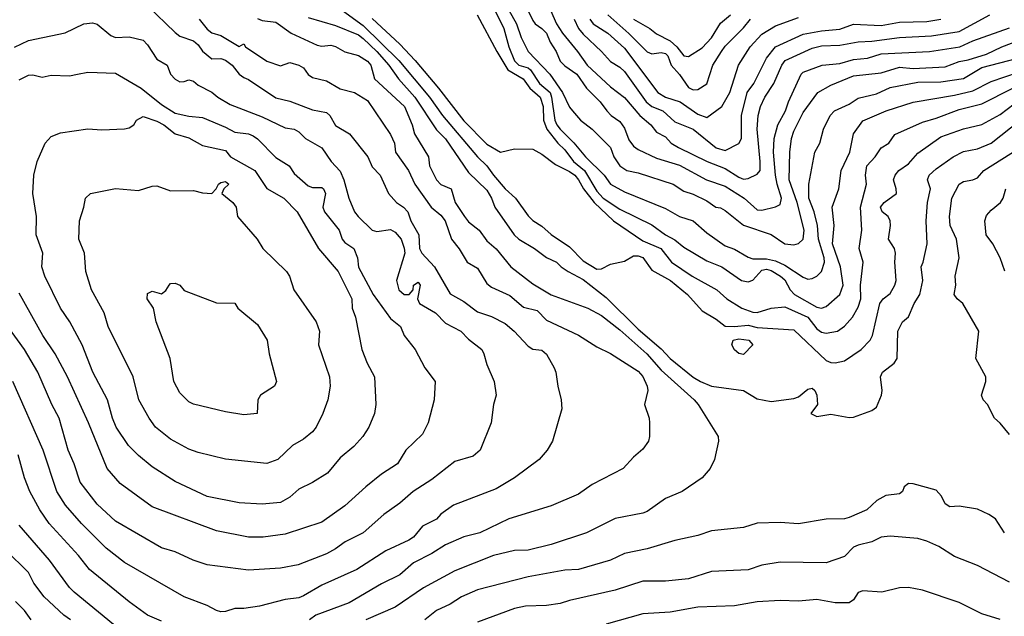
# Model space of a CAD drawing. Header units: metres. Extents: x -46681 to -43747, y -240911 to -237677.
# Tile 131 of 256: x -46533 to -46425, y -239862 to -239797. Entities that reach past the tile are written whole.
import ezdxf

# ---------------------------------------------------------------- set-up
doc = ezdxf.new("R2010")
doc.units = ezdxf.units.M
doc.layers.add('CONTOUR_INDEX', color=1, linetype='Continuous')
doc.layers.add('CONTOUR_INTER', color=3, linetype='Continuous')

msp = doc.modelspace()

# ---------------------------------------------------------------- linework, layer by layer
at = {"layer": 'CONTOUR_INDEX'}
for points, elevation in [([(-46479.19, -239796.02), (-46478.37, -239797.52), (-46477.86, -239799.02), (-46477.09, -239800.52), (-46474.73, -239803.02), (-46473.35, -239805.02), (-46472.6, -239806.62), (-46472.27, -239807.02), (-46471.4, -239808.02), (-46470.1, -239809.02), (-46468.11, -239811.02), (-46467.75, -239812.02), (-46467.08, -239813.02), (-46466.33, -239813.52), (-46465.1, -239813.77), (-46461.28, -239815.02), (-46460.1, -239815.76), (-46459.1, -239816.08), (-46457.6, -239816.82), (-46456.62, -239817.52), (-46456.1, -239817.58), (-46455.6, -239817.86), (-46453.6, -239819.48), (-46450.6, -239820.48), (-46449.1, -239821.52), (-46448.1, -239821.61), (-46447.6, -239821.46), (-46447.1, -239820.99), (-46446.99, -239820.02), (-46447.74, -239817.02), (-46448.63, -239814.52), (-46448.56, -239811.52), (-46448.36, -239810.02), (-46448.1, -239809.22), (-46447.1, -239807.17), (-46445.51, -239805.02), (-46444.1, -239804.19), (-46441.6, -239803.19), (-46438.6, -239802.85), (-46436.6, -239802.24), (-46435.1, -239802.38), (-46431.6, -239802.2), (-46430.1, -239801.61), (-46429.1, -239801.46), (-46427.1, -239800.82), (-46425.44, -239800.02), (-46422.1, -239798.74)], 120), ([(-46501.1, -239796.83), (-46498.1, -239797.69), (-46495.6, -239798.73), (-46495.1, -239799.1), (-46493.61, -239800.52), (-46492.29, -239802.02), (-46491.22, -239803.52), (-46489.45, -239805.52), (-46487.1, -239809.09), (-46486.1, -239810.05), (-46483.6, -239813.73), (-46481.6, -239815.65), (-46481.09, -239816.52), (-46480.72, -239817.52), (-46478.61, -239820.52), (-46478.1, -239820.99), (-46476.41, -239822.02), (-46475.1, -239823.01), (-46474, -239823.52), (-46473.5, -239824.02), (-46472.73, -239824.52), (-46471.1, -239825.39), (-46468.6, -239827.37), (-46465.1, -239830.82), (-46462.6, -239832.95), (-46461.6, -239834.01), (-46459.1, -239836.06), (-46458.3, -239836.52), (-46457.1, -239837.04), (-46453.6, -239837.5), (-46452.1, -239838.4), (-46450.6, -239838.72), (-46448.1, -239838.38), (-46447.6, -239838.19), (-46446.6, -239837.36), (-46446.1, -239837.27), (-46445.83, -239837.52), (-46445.61, -239838.02), (-46445.52, -239839.02), (-46446.25, -239840.02), (-46445.6, -239840.35), (-46444.1, -239840.1), (-46442.1, -239840.46), (-46441.6, -239840.42), (-46439.6, -239839.7), (-46439.1, -239839.31), (-46438.55, -239838.02), (-46438.49, -239837.52), (-46438.66, -239836.02), (-46438.45, -239835.52), (-46437.19, -239834.52), (-46436.86, -239834.02), (-46436.78, -239831.02), (-46436.28, -239830.02), (-46435.6, -239829.49), (-46434.98, -239828.02), (-46434.36, -239827.02), (-46434.04, -239825.52), (-46434.23, -239824.02), (-46434.01, -239823.52), (-46433.59, -239821.52), (-46433.67, -239819.02), (-46433.53, -239817.02), (-46433.23, -239815.52), (-46433.55, -239814.52), (-46433.34, -239814.02), (-46432.6, -239813.33), (-46430.75, -239812.02), (-46429.6, -239811.45), (-46428.1, -239811.16), (-46426.6, -239810.52), (-46423.44, -239808.02)], 125), ([(-46468.41, -239796.52), (-46466.1, -239798.57), (-46464.1, -239800.58), (-46463.6, -239800.78), (-46462.6, -239800.63), (-46462.1, -239800.74), (-46461.87, -239801.02), (-46461.51, -239802.02), (-46460.6, -239803.03), (-46459.6, -239804.45), (-46459.1, -239804.72), (-46458.6, -239804.66), (-46457.6, -239804.05), (-46456.96, -239802.02), (-46456.02, -239800.52), (-46455.6, -239799.94), (-46453.6, -239797.96), (-46452.86, -239797.02)], 115), ([(-46526.23, -239803.02), (-46525.1, -239802.79), (-46522.1, -239802.9), (-46519.29, -239804.52), (-46517.1, -239806.33), (-46515.6, -239807.26), (-46514.1, -239807.6), (-46512.6, -239807.74), (-46510.1, -239808.77), (-46509.1, -239809.33), (-46507.6, -239809.51), (-46507.1, -239809.72), (-46506.6, -239810.07), (-46504.6, -239812.09), (-46503.16, -239813.02), (-46502.6, -239813.83), (-46501.1, -239815.2), (-46500.6, -239815.36), (-46499.6, -239815.37), (-46499.41, -239815.52), (-46499.18, -239816.02), (-46499.49, -239817.52), (-46499.31, -239818.02), (-46497.7, -239820.02), (-46497.39, -239821.02), (-46497.1, -239821.37), (-46496.12, -239822.02), (-46495.72, -239823.02), (-46495.6, -239824.07), (-46494, -239827.02), (-46492.1, -239829.66), (-46491.02, -239830.52), (-46490.61, -239831.52), (-46489.41, -239833.02), (-46488.38, -239835.02), (-46487.22, -239836.52), (-46487.36, -239838.52), (-46487.99, -239841.02), (-46488.6, -239842.27), (-46490.45, -239844.02), (-46491.35, -239845.52), (-46493.1, -239846.64), (-46494.81, -239848.02), (-46497.1, -239850.1), (-46499.6, -239851.87), (-46503.6, -239853.17), (-46505.98, -239853.52), (-46507.6, -239853.5), (-46511.1, -239852.81), (-46518.1, -239850.21), (-46521.6, -239847.66), (-46523, -239846.02), (-46525.05, -239841.02), (-46527.34, -239836.02), (-46528.68, -239833.52), (-46530.02, -239831.52), (-46532.6, -239826.91)], 130), ([(-46532.6, -239803.61), (-46531.6, -239803.12), (-46531.1, -239803.09), (-46530.1, -239803.34), (-46529.1, -239803.12), (-46527.1, -239803.2), (-46526.23, -239803.02)], 130), ([(-46454.72, -239832.02), (-46454.1, -239831.87), (-46453.03, -239832.02), (-46452.58, -239832.52), (-46453.6, -239833.58), (-46454.1, -239833.49), (-46454.6, -239833.07), (-46454.88, -239832.52), (-46454.72, -239832.02)], 125), ([(-46425.15, -239853.02), (-46426.14, -239851.52), (-46426.85, -239851.02), (-46428.1, -239850.46), (-46430.1, -239850.11), (-46431.1, -239850.2), (-46431.6, -239849.86), (-46432, -239849.02), (-46432.6, -239848.39), (-46435.1, -239847.67), (-46435.6, -239847.66), (-46436.07, -239848.02), (-46436.28, -239848.52), (-46436.6, -239848.78), (-46438.1, -239848.95), (-46439.08, -239849.52), (-46440.14, -239850.52), (-46442.1, -239851.37), (-46442.6, -239851.49), (-46444.6, -239851.54), (-46447.6, -239852.04), (-46449.6, -239851.89), (-46452.1, -239851.96), (-46453.6, -239852.46), (-46457.1, -239852.81), (-46458.6, -239853.33), (-46461.1, -239853.87), (-46464.1, -239854.78), (-46466.6, -239855.28), (-46468.1, -239856.03), (-46471.6, -239857.03), (-46473.1, -239857.11), (-46477.1, -239857.82), (-46482.6, -239859.25), (-46484.35, -239860.02), (-46485.6, -239860.83), (-46487.1, -239861.5), (-46488.36, -239862.52)], 125), ([(-46527, -239862.52), (-46527.72, -239862.02), (-46529.89, -239860.02), (-46530.99, -239858.52), (-46531.6, -239857.35), (-46534.1, -239854.87)], 125)]:
    msp.add_lwpolyline(points, dxfattribs=dict(at, elevation=elevation))
at = {"layer": 'CONTOUR_INTER'}
for points, elevation in [([(-46499.6, -239794.38), (-46495.1, -239797.7), (-46491.2, -239801.52), (-46487.87, -239805.52), (-46486.42, -239807.52), (-46482.62, -239812.02), (-46481.6, -239813.01), (-46480.89, -239814.02), (-46479.6, -239815.5), (-46478.49, -239816.52), (-46477.1, -239818.47), (-46476.6, -239818.96), (-46475.6, -239819.59), (-46474.6, -239820.51), (-46472.6, -239821.83), (-46471.1, -239823.35), (-46469.6, -239824.27), (-46469.1, -239824.25), (-46468.1, -239823.74), (-46466.6, -239823.4), (-46465.6, -239822.82), (-46465.1, -239822.83), (-46464.6, -239823.01), (-46463.6, -239824.37), (-46461.56, -239825.52), (-46459.7, -239827.02), (-46458.1, -239828.83), (-46456.6, -239829.71), (-46455.6, -239830.49), (-46454.6, -239830.54), (-46453.1, -239830.37), (-46452.1, -239830.62), (-46448.1, -239830.9), (-46444.6, -239834.22), (-46444.1, -239834.44), (-46443.6, -239834.49), (-46442.6, -239834.29), (-46440.76, -239833.02), (-46439.79, -239832.02), (-46439.54, -239831.52), (-46438.75, -239828.02), (-46438.38, -239827.52), (-46437.6, -239826.92), (-46437.1, -239826.02), (-46436.95, -239825.52), (-46437.09, -239823.52), (-46437.04, -239822.52), (-46437.14, -239822.02), (-46437.8, -239821.02), (-46437.57, -239819.52), (-46437.61, -239819.02), (-46437.82, -239818.52), (-46438.47, -239818.02), (-46438.66, -239817.52), (-46438.28, -239817.02), (-46436.93, -239816.02), (-46436.94, -239815.52), (-46437.23, -239814.52), (-46437.08, -239814.02), (-46436.68, -239813.52), (-46435.6, -239812.78), (-46434.6, -239811.62), (-46432.1, -239809.84), (-46429.6, -239808.98), (-46427.6, -239808.5), (-46425.6, -239807.4), (-46424.1, -239806.25)], 124), ([(-46518.6, -239795.55), (-46515.6, -239798.46), (-46515.1, -239798.86), (-46513.6, -239799.36), (-46513.1, -239799.79), (-46512.6, -239800.51), (-46511.6, -239801.32), (-46510.6, -239801.28), (-46510.1, -239801.47), (-46509.38, -239802.02), (-46508.6, -239803), (-46508.1, -239803.37), (-46507.6, -239803.59), (-46504.6, -239805.57), (-46503.1, -239805.96), (-46500.6, -239806.9), (-46499.1, -239807.19), (-46498.71, -239807.52), (-46498.1, -239808.6), (-46496.59, -239809.52), (-46494.59, -239812.02), (-46494.1, -239813.12), (-46493.23, -239814.02), (-46492.34, -239816.02), (-46491.45, -239817.02), (-46490.7, -239817.52), (-46490.23, -239818.02), (-46489.88, -239819.02), (-46489.01, -239820.52), (-46488.95, -239822.02), (-46488.7, -239822.52), (-46487.32, -239824.02), (-46485.6, -239826.96), (-46484.1, -239827.79), (-46482.6, -239828.94), (-46481.1, -239829.43), (-46479.6, -239830.21), (-46478.61, -239831.02), (-46477.1, -239832.69), (-46476.6, -239833.01), (-46475.6, -239833.12), (-46475.1, -239833.54), (-46474.24, -239835.02), (-46474.08, -239835.52), (-46473.87, -239837.02), (-46473.48, -239838.52), (-46473.42, -239839.52), (-46474.45, -239843.02), (-46475.02, -239844.02), (-46475.89, -239845.02), (-46478.58, -239847.02), (-46480.6, -239848.23), (-46485.22, -239850.02), (-46486.6, -239850.99), (-46487.1, -239851.54), (-46488.6, -239852.29), (-46489.61, -239853.52), (-46490.1, -239853.84), (-46492.6, -239854.99), (-46495.77, -239857.02), (-46499.6, -239858.74), (-46501.6, -239859.91), (-46502.1, -239860.12), (-46503.6, -239860.3), (-46506.41, -239861.02), (-46508.1, -239861.28), (-46509.1, -239861.3), (-46510.1, -239861.61), (-46510.6, -239861.65), (-46511.1, -239861.52), (-46512.1, -239860.96), (-46514.6, -239860.01), (-46521.1, -239856.26), (-46523.1, -239854.69), (-46525.81, -239852.02), (-46527.55, -239850.02), (-46528.5, -239848.52), (-46529.99, -239844.02), (-46533.31, -239836.52)], 128), ([(-46480.74, -239796.02), (-46479.76, -239798.02), (-46479.2, -239800.02), (-46478.6, -239801.55), (-46478.1, -239802.02), (-46477.1, -239802.31), (-46476.82, -239802.52), (-46475.86, -239804.02), (-46474.71, -239805.02), (-46474.53, -239805.52), (-46474.17, -239808.02), (-46473.95, -239808.52), (-46473.59, -239809.02), (-46472.1, -239810.48), (-46470.84, -239812.02), (-46468.79, -239814.02), (-46468.12, -239815.02), (-46466.6, -239815.83), (-46462.1, -239817.66), (-46460.6, -239818.54), (-46459.11, -239819.02), (-46457.6, -239820.32), (-46455.6, -239821.72), (-46454.6, -239822.11), (-46453.1, -239822.96), (-46452.6, -239823.13), (-46451.1, -239823.14), (-46450.1, -239823.37), (-46449.1, -239823.83), (-46447.1, -239825.16), (-46446.6, -239825.36), (-46446.1, -239825.3), (-46445.6, -239825.04), (-46445.1, -239824.53), (-46444.78, -239823.52), (-46444.8, -239823.02), (-46445.41, -239821.02), (-46445.55, -239819.52), (-46445.9, -239818.02), (-46446.47, -239816.52), (-46446.49, -239815.02), (-46445.81, -239811.52), (-46445.27, -239810.52), (-46444.88, -239809.02), (-46444.16, -239807.52), (-46443.69, -239807.02), (-46442.1, -239806.27), (-46441.1, -239805.64), (-46439.1, -239805.15), (-46437.6, -239804.45), (-46434.6, -239803.87), (-46432.1, -239803.86), (-46429.6, -239803.47), (-46427.6, -239802.28), (-46419.6, -239800.19)], 121), ([(-46477.38, -239795.52), (-46476.6, -239797.17), (-46476.34, -239797.52), (-46475.6, -239798.01), (-46475.11, -239798.52), (-46474.71, -239799.52), (-46474.03, -239800.52), (-46473.6, -239801.57), (-46473.1, -239802.1), (-46471.78, -239803.02), (-46470.72, -239804.52), (-46469.23, -239806.02), (-46468.51, -239807.02), (-46468.04, -239807.52), (-46467.1, -239808.16), (-46466.6, -239808.9), (-46466.1, -239810.16), (-46465.6, -239810.86), (-46465.1, -239811.23), (-46463.1, -239812.15), (-46460.6, -239812.93), (-46457.65, -239814.52), (-46455.6, -239815.23), (-46453.55, -239816.52), (-46452.1, -239817.79), (-46451.6, -239817.83), (-46450.1, -239817.49), (-46449.6, -239817.23), (-46449.48, -239816.52), (-46449.95, -239815.02), (-46450.12, -239814.02), (-46450.35, -239811.52), (-46450.28, -239810.02), (-46449.85, -239808.52), (-46449.04, -239807.02), (-46448.71, -239806.02), (-46447.33, -239803.02), (-46447.1, -239802.77), (-46445.02, -239802.02), (-46443.1, -239801.83), (-46441.6, -239801.41), (-46440.1, -239801.26), (-46438.6, -239800.8), (-46433.32, -239800.52), (-46430.01, -239800.02), (-46428.6, -239799.36), (-46424.6, -239797.96)], 119), ([(-46474.66, -239796.02), (-46473.99, -239797.52), (-46473.34, -239798.52), (-46471.7, -239800.52), (-46470.67, -239802.02), (-46468.1, -239804.38), (-46466.6, -239805.54), (-46464.93, -239807.52), (-46463.7, -239808.52), (-46463.1, -239809.33), (-46462.1, -239809.83), (-46461.48, -239810.52), (-46460.69, -239811.02), (-46457.56, -239812.52), (-46455.6, -239813.31), (-46454.1, -239814.23), (-46453.6, -239814.44), (-46453.1, -239814.4), (-46452.1, -239813.92), (-46451.8, -239813.52), (-46451.78, -239812.52), (-46452.11, -239809.02), (-46451.99, -239807.52), (-46451.74, -239806.52), (-46451.28, -239805.52), (-46450.29, -239804.02), (-46449.42, -239802.02), (-46449.05, -239801.52), (-46446.1, -239800.18), (-46445.1, -239799.92), (-46443.1, -239799.85), (-46441.1, -239799.47), (-46439.6, -239799.4), (-46436.6, -239799.02), (-46433.1, -239798.81), (-46430.1, -239798.36), (-46426.73, -239796.52)], 118), ([(-46525.56, -239797.52), (-46524.6, -239797.4), (-46524.1, -239797.54), (-46522.6, -239798.79), (-46522.1, -239799), (-46520.6, -239798.95), (-46519.1, -239799.29), (-46518.6, -239799.82), (-46517.6, -239801.36), (-46516.45, -239802.02), (-46516.1, -239803.02), (-46515.6, -239803.56), (-46515.1, -239803.83), (-46514.6, -239803.82), (-46514.1, -239803.64), (-46513.6, -239803.76), (-46513.1, -239804.19), (-46511.6, -239804.97), (-46510.93, -239805.52), (-46509.6, -239806.33), (-46506.1, -239807.66), (-46503.6, -239808.85), (-46502.6, -239809.01), (-46502.1, -239809.31), (-46501.37, -239810.02), (-46499.6, -239811.04), (-46498.57, -239812.52), (-46497.6, -239813.58), (-46497.19, -239814.52), (-46496.64, -239816.52), (-46496.04, -239818.02), (-46495.65, -239818.52), (-46494.1, -239820.02), (-46493.6, -239820.16), (-46492.1, -239819.95), (-46491.6, -239820.23), (-46490.93, -239821.02), (-46490.6, -239821.98), (-46490.55, -239822.52), (-46491.45, -239825.52), (-46491.21, -239826.52), (-46490.6, -239827.02), (-46490.08, -239827.02), (-46489.64, -239826.52), (-46489.59, -239826.02), (-46489.1, -239825.68), (-46488.88, -239826.02), (-46489.18, -239827.52), (-46488.96, -239828.02), (-46487.2, -239829.02), (-46486.1, -239830.15), (-46484.45, -239831.02), (-46483.6, -239831.92), (-46482.15, -239833.02), (-46481.91, -239833.52), (-46481.6, -239834.69), (-46480.79, -239836.52), (-46480.6, -239838.02), (-46480.88, -239839.02), (-46481.11, -239841.02), (-46482.32, -239844.02), (-46483.1, -239844.66), (-46485.1, -239845.27), (-46487.6, -239847.23), (-46489.63, -239848.52), (-46491.1, -239849.81), (-46492.83, -239851.02), (-46495.07, -239853.02), (-46497.05, -239854.02), (-46498.1, -239854.78), (-46499.1, -239855.31), (-46502.16, -239856.52), (-46504.1, -239856.9), (-46507.6, -239857.11), (-46512.1, -239856.53), (-46513.63, -239856.02), (-46515.6, -239855.11), (-46517.1, -239854.66), (-46522.1, -239851.77), (-46524.1, -239849.9), (-46525.94, -239847.52), (-46526.59, -239845.52), (-46527.28, -239844.02), (-46528.26, -239840.52), (-46529.06, -239839.02), (-46530.56, -239835.52), (-46532.02, -239833.02), (-46533.83, -239830.52)], 129), ([(-46533.1, -239800.07), (-46531.6, -239799.32), (-46527.6, -239798.49), (-46525.56, -239797.52)], 129), ([(-46512.96, -239797.02), (-46512.1, -239798.09), (-46511.6, -239798.5), (-46510.6, -239798.8), (-46508.6, -239799.98), (-46508.1, -239799.69), (-46507.92, -239800.02), (-46505.6, -239801.6), (-46504.1, -239802.08), (-46503.1, -239801.74), (-46502.1, -239802.03), (-46501.6, -239802.33), (-46501.1, -239803.04), (-46500.6, -239803.38), (-46499.1, -239803.73), (-46497.6, -239804.59), (-46496.03, -239805.02), (-46494.6, -239805.86), (-46492.1, -239809.6), (-46491.68, -239810.52), (-46491.56, -239811.52), (-46490.13, -239813.52), (-46489.44, -239815.02), (-46487.68, -239817.52), (-46486.6, -239818.39), (-46486.14, -239819.02), (-46485.44, -239821.02), (-46484.6, -239822.04), (-46483.73, -239823.52), (-46482.6, -239824.17), (-46481.6, -239825.82), (-46481.1, -239826.22), (-46479.1, -239827.15), (-46477.6, -239828.41), (-46476.1, -239828.8), (-46475.1, -239829.85), (-46471.6, -239831.46), (-46469.6, -239832.76), (-46468.1, -239833.49), (-46465.1, -239835.41), (-46464.6, -239835.98), (-46464.12, -239837.02), (-46464.05, -239837.52), (-46464.42, -239839.02), (-46463.9, -239840.52), (-46463.85, -239841.02), (-46463.86, -239842.52), (-46463.98, -239843.02), (-46464.6, -239843.9), (-46465.6, -239844.77), (-46466.73, -239846.02), (-46470.1, -239847.76), (-46471.6, -239848.81), (-46474.6, -239850.07), (-46479.2, -239851.52), (-46482.37, -239853.02), (-46484.1, -239853.47), (-46486.1, -239854.33), (-46487.6, -239855.3), (-46489.6, -239856.31), (-46491.1, -239857.61), (-46493.1, -239858.61), (-46496.6, -239860.67), (-46500.24, -239862.02), (-46500.95, -239862.52)], 127), ([(-46506.6, -239796.93), (-46506.1, -239797.16), (-46504.6, -239797.33), (-46502.93, -239798.52), (-46500.1, -239799.85), (-46499.6, -239799.95), (-46498.6, -239799.84), (-46498.1, -239799.99), (-46497.1, -239800.57), (-46495.6, -239800.98), (-46494.6, -239801.59), (-46494.24, -239802.02), (-46493.85, -239803.52), (-46490.59, -239806.52), (-46489.76, -239808.52), (-46489.5, -239809.52), (-46487.97, -239812.02), (-46487.86, -239813.02), (-46487.1, -239814.54), (-46486.6, -239815.05), (-46485.5, -239815.52), (-46485.07, -239817.02), (-46484.05, -239818.52), (-46483.6, -239819.1), (-46482.44, -239820.02), (-46481.6, -239821.19), (-46480.6, -239822.06), (-46478.98, -239824.02), (-46476.6, -239825.89), (-46474.6, -239827.09), (-46470.6, -239828.51), (-46469.1, -239829.33), (-46467.1, -239830.88), (-46464.15, -239833.52), (-46462.6, -239835.29), (-46458.98, -239838.52), (-46458.55, -239839.02), (-46456.37, -239842.52), (-46456.32, -239843.02), (-46456.76, -239845.02), (-46457.26, -239846.02), (-46458.13, -239847.02), (-46460.28, -239848.52), (-46462.1, -239849.29), (-46464.1, -239850.7), (-46464.6, -239850.9), (-46467.6, -239851.48), (-46470.72, -239853.02), (-46474.6, -239854.29), (-46477.1, -239854.91), (-46478.6, -239854.96), (-46480.89, -239855.52), (-46485.1, -239857.18), (-46488.49, -239859.02), (-46491.6, -239861.13), (-46494.8, -239862.52)], 126), ([(-46494.1, -239796.93), (-46491.1, -239799.75), (-46489.43, -239801.52), (-46486.87, -239804.52), (-46484.1, -239808.08), (-46481.6, -239810.64), (-46480.1, -239811.51), (-46478.6, -239811.14), (-46476.6, -239811.17), (-46475.6, -239811.72), (-46474.1, -239812.85), (-46472.6, -239813.62), (-46472.02, -239814.02), (-46471.61, -239814.52), (-46471.07, -239815.52), (-46469.89, -239817.02), (-46467.8, -239819.02), (-46464.6, -239821.18), (-46462.61, -239822.02), (-46461.46, -239823.52), (-46459.2, -239825.02), (-46456.5, -239826.52), (-46455.41, -239827.52), (-46453.8, -239828.52), (-46452.6, -239828.98), (-46452.1, -239828.99), (-46450.6, -239828.52), (-46449.1, -239828.38), (-46446.6, -239829.51), (-46445.6, -239830.78), (-46445.1, -239831.16), (-46444.6, -239831.25), (-46443.37, -239831.02), (-46442.6, -239830.48), (-46441.72, -239829.52), (-46441.1, -239828.42), (-46440.82, -239827.52), (-46440.83, -239826.02), (-46440.56, -239823.52), (-46440.98, -239822.02), (-46440.71, -239820.02), (-46440.84, -239817.52), (-46440.18, -239815.02), (-46440.31, -239814.02), (-46440.15, -239813.02), (-46439.26, -239812.02), (-46438.6, -239811.03), (-46437.77, -239810.52), (-46437.1, -239809.59), (-46434.1, -239808.23), (-46432.6, -239807.81), (-46430.1, -239806.87), (-46427.6, -239806.25), (-46424.25, -239804.52)], 123), ([(-46482.64, -239796.52), (-46480.52, -239800.52), (-46479.31, -239802.52), (-46477.65, -239803.52), (-46476.9, -239804.52), (-46475.78, -239805.52), (-46475.45, -239806.52), (-46475.43, -239808.02), (-46475.07, -239809.02), (-46473.86, -239810.52), (-46473.1, -239811.25), (-46472.14, -239812.52), (-46470.94, -239813.52), (-46469.6, -239815.78), (-46468.91, -239816.52), (-46467.1, -239817.74), (-46463.6, -239819.45), (-46462.12, -239820.52), (-46461.1, -239821.08), (-46460.1, -239821.87), (-46457.6, -239823.37), (-46455.96, -239824.02), (-46453.82, -239825.52), (-46453.1, -239825.65), (-46452.6, -239825.47), (-46451.6, -239824.4), (-46451.1, -239824.29), (-46450.6, -239824.43), (-46449.58, -239825.02), (-46449.1, -239825.44), (-46448.5, -239826.52), (-46448.04, -239827.02), (-46445.6, -239828.41), (-46445.1, -239828.51), (-46444.6, -239828.34), (-46443.1, -239827.05), (-46442.74, -239826.02), (-46443.03, -239824.02), (-46443.9, -239821.52), (-46443.73, -239819.52), (-46443.95, -239817.52), (-46443.2, -239815.52), (-46442.97, -239813.52), (-46442, -239811.52), (-46441.62, -239809.52), (-46440.6, -239808.09), (-46438.06, -239807.02), (-46435.1, -239806.06), (-46430.6, -239805.31), (-46428.6, -239804.81), (-46426.6, -239803.82), (-46423.6, -239802.79)], 122), ([(-46472.06, -239797.02), (-46471.59, -239798.02), (-46471.1, -239798.65), (-46469.09, -239800.52), (-46468.1, -239801.63), (-46467.1, -239802.25), (-46466.6, -239802.72), (-46464.22, -239806.02), (-46463.6, -239806.52), (-46462.41, -239807.02), (-46461.1, -239808.19), (-46459.09, -239809.02), (-46456.6, -239811.04), (-46455.6, -239811.34), (-46454.1, -239810.56), (-46453.82, -239810.02), (-46453.83, -239807.52), (-46453.19, -239805.02), (-46452.48, -239804.02), (-46451.1, -239801.27), (-46450.1, -239800.02), (-46447.1, -239798.66), (-46445.1, -239798.27), (-46443.1, -239798.08), (-46441.6, -239797.54), (-46438.6, -239797.69), (-46436.6, -239797.34), (-46433.6, -239797.25), (-46432.1, -239797.01)], 117), ([(-46470.37, -239797.02), (-46470.02, -239797.52), (-46468.4, -239798.52), (-46466.6, -239800.17), (-46462.95, -239805.02), (-46462.1, -239805.5), (-46460.53, -239806.02), (-46458.6, -239807.36), (-46457.6, -239807.74), (-46455.96, -239806.52), (-46455.1, -239805.01), (-46454.14, -239802.02), (-46452.87, -239800.02), (-46451.6, -239798.64), (-46450.1, -239797.73), (-46447.6, -239796.82)], 116), ([(-46465.6, -239796.99), (-46463.82, -239798.02), (-46463.1, -239798.59), (-46461.6, -239799.38), (-46460.88, -239800.02), (-46460.1, -239801), (-46459.6, -239801.08), (-46458.1, -239800.15), (-46457.1, -239799.04), (-46456.1, -239797.45), (-46455.03, -239796.52)], 114), ([(-46519.82, -239808.02), (-46519.1, -239807.64), (-46517.6, -239808.13), (-46516.81, -239808.52), (-46515.6, -239809.53), (-46514.1, -239809.96), (-46512.6, -239810.77), (-46510.1, -239811.34), (-46509.54, -239812.02), (-46506.91, -239813.52), (-46505.6, -239815.47), (-46503.75, -239816.52), (-46502.29, -239818.02), (-46499.95, -239822.02), (-46497.81, -239824.52), (-46496.33, -239827.52), (-46496.3, -239828.52), (-46495.92, -239829.52), (-46495.23, -239833.02), (-46494.65, -239834.52), (-46493.85, -239836.02), (-46493.69, -239839.02), (-46493.86, -239840.02), (-46494.46, -239841.52), (-46495.14, -239842.52), (-46496.1, -239843.61), (-46497.6, -239844.86), (-46498.98, -239846.52), (-46500.6, -239847.55), (-46502.1, -239848.28), (-46503.1, -239849.14), (-46504.1, -239849.71), (-46506.1, -239849.92), (-46508.6, -239849.77), (-46512.1, -239849.06), (-46515.6, -239847.42), (-46518.1, -239845.84), (-46519.6, -239844.61), (-46520.67, -239843.52), (-46522.01, -239841.52), (-46522.43, -239840.52), (-46522.96, -239838.52), (-46524.56, -239835.52), (-46525.74, -239832.52), (-46527.08, -239830.02), (-46528.1, -239828.51), (-46529.81, -239825.02), (-46530.12, -239824.02), (-46530.04, -239822.52), (-46530.76, -239820.52), (-46530.7, -239818.52), (-46531.11, -239816.02), (-46530.99, -239814.02), (-46530.64, -239812.52), (-46529.77, -239810.52), (-46529.1, -239809.82), (-46528.1, -239809.4), (-46525.1, -239808.95), (-46523.6, -239809.07), (-46521.1, -239808.95), (-46520.6, -239808.87), (-46520.1, -239808.52), (-46519.82, -239808.02)], 131), ([(-46424.6, -239842.3), (-46425.6, -239841.06), (-46426.24, -239840.52), (-46426.98, -239839.02), (-46427.45, -239838.52), (-46427.64, -239838.02), (-46427.19, -239836.52), (-46427.16, -239836.02), (-46428.26, -239834.02), (-46427.94, -239831.02), (-46429.68, -239828.02), (-46430.3, -239827.52), (-46430.64, -239827.02), (-46430.44, -239826.02), (-46430.53, -239825.02), (-46430.08, -239823.02), (-46430.37, -239821.02), (-46431.05, -239819.52), (-46431.14, -239818.52), (-46430.9, -239816.52), (-46430.1, -239815.01), (-46429.6, -239814.72), (-46428.6, -239814.53), (-46428.1, -239814.3), (-46427.4, -239813.52), (-46420.22, -239809.02)], 126), ([(-46510.87, -239815.02), (-46510.6, -239814.81), (-46510.1, -239814.73), (-46509.73, -239815.02), (-46510.29, -239815.52), (-46510.51, -239816.02), (-46509.32, -239817.02), (-46508.94, -239817.52), (-46508.78, -239818.52), (-46506.66, -239821.02), (-46506.04, -239822.02), (-46503.46, -239824.52), (-46503.13, -239825.02), (-46502.66, -239826.52), (-46500.22, -239830.02), (-46499.84, -239831.02), (-46499.95, -239832.52), (-46498.75, -239836.02), (-46498.69, -239837.02), (-46498.94, -239838.52), (-46499.48, -239840.02), (-46500.21, -239841.52), (-46500.6, -239842.02), (-46501.6, -239842.8), (-46502.81, -239843.52), (-46504.38, -239845.02), (-46505.6, -239845.48), (-46510.1, -239845), (-46513.1, -239844.28), (-46514.1, -239843.91), (-46516.1, -239842.81), (-46517.73, -239841.52), (-46518.44, -239840.52), (-46519.56, -239838.52), (-46520.18, -239836.02), (-46522.89, -239830.52), (-46523.34, -239829.02), (-46524.7, -239826.52), (-46525.35, -239824.52), (-46525.48, -239822.52), (-46526.1, -239821.02), (-46526.03, -239819.02), (-46525.54, -239817.52), (-46525.36, -239816.52), (-46524.84, -239816.02), (-46522.1, -239815.49), (-46519.6, -239815.7), (-46518.1, -239815.22), (-46517.6, -239815.18), (-46516.1, -239815.72), (-46513.6, -239815.7), (-46512.6, -239815.95), (-46511.6, -239816.03), (-46511.11, -239815.52), (-46510.87, -239815.02)], 132), ([(-46425.1, -239824.5), (-46425.61, -239823.02), (-46426.42, -239821.52), (-46427.13, -239820.52), (-46427.27, -239819.02), (-46427.1, -239818.43), (-46426.6, -239817.83), (-46425.59, -239817.02), (-46425.28, -239816.52), (-46425.01, -239815.52)], 127), ([(-46516.25, -239826.02), (-46516.1, -239825.84), (-46515.6, -239825.81), (-46515.09, -239826.02), (-46514.6, -239826.6), (-46511.1, -239827.96), (-46509.1, -239827.98), (-46508.77, -239828.52), (-46506.6, -239830.32), (-46505.54, -239832.02), (-46505.34, -239833.52), (-46504.53, -239836.52), (-46504.76, -239837.02), (-46506.27, -239838.02), (-46506.58, -239838.52), (-46506.64, -239840.02), (-46508.1, -239840.17), (-46510.1, -239839.85), (-46513.6, -239838.99), (-46514.1, -239838.74), (-46515.1, -239837.75), (-46515.75, -239836.52), (-46516.14, -239834.02), (-46517.67, -239830.02), (-46517.95, -239828.52), (-46518.63, -239827.52), (-46518.6, -239826.93), (-46518.1, -239826.67), (-46517.1, -239826.95), (-46516.6, -239826.61), (-46516.25, -239826.02)], 133), ([(-46517.1, -239862.66), (-46518.6, -239862.01), (-46520.6, -239860.57), (-46524.95, -239857.02), (-46526.12, -239855.52), (-46529.33, -239852.02), (-46530.35, -239850.52), (-46531.43, -239848.52), (-46532.03, -239847.02), (-46532.72, -239844.52)], 127), ([(-46522.32, -239863.02), (-46526.6, -239859.49), (-46527.1, -239858.98), (-46529.3, -239856.02), (-46532.6, -239852.19)], 126), ([(-46424.6, -239858.41), (-46428.1, -239856.6), (-46430.6, -239855.63), (-46432.31, -239854.52), (-46433.6, -239853.93), (-46434.6, -239853.65), (-46437.6, -239853.38), (-46438.6, -239853.51), (-46439.6, -239854.02), (-46441.1, -239854.36), (-46441.6, -239854.6), (-46442.6, -239855.6), (-46444.6, -239856.29), (-46449.6, -239856.23), (-46451.6, -239856.55), (-46453.1, -239857.07), (-46457.1, -239857.24), (-46459.6, -239858.06), (-46462.1, -239858.31), (-46464.6, -239858.32), (-46467.6, -239859.29), (-46472.6, -239860.4), (-46473.6, -239860.73), (-46475.1, -239860.96), (-46477.37, -239861.02), (-46478.6, -239861.27), (-46482.6, -239862.76)], 124), ([(-46425.6, -239862.47), (-46427.6, -239861.85), (-46430.1, -239860.63), (-46434.1, -239859.28), (-46435.6, -239859.01), (-46436.6, -239859.02), (-46438.53, -239859.52), (-46440.6, -239859.34), (-46441.1, -239859.54), (-46441.6, -239860.34), (-46442.1, -239860.68), (-46443.6, -239860.68), (-46445.6, -239860.3), (-46447.6, -239860.47), (-46449.6, -239860.41), (-46452.1, -239860.54), (-46454.6, -239861.01), (-46458.6, -239861.15), (-46461.6, -239861.68), (-46464.6, -239861.86), (-46468.6, -239862.99)], 123), ([(-46531.28, -239862.52), (-46532.01, -239861.52), (-46532.99, -239860.52)], 124)]:
    msp.add_lwpolyline(points, dxfattribs=dict(at, elevation=elevation))

doc.saveas('drawing.dxf')
